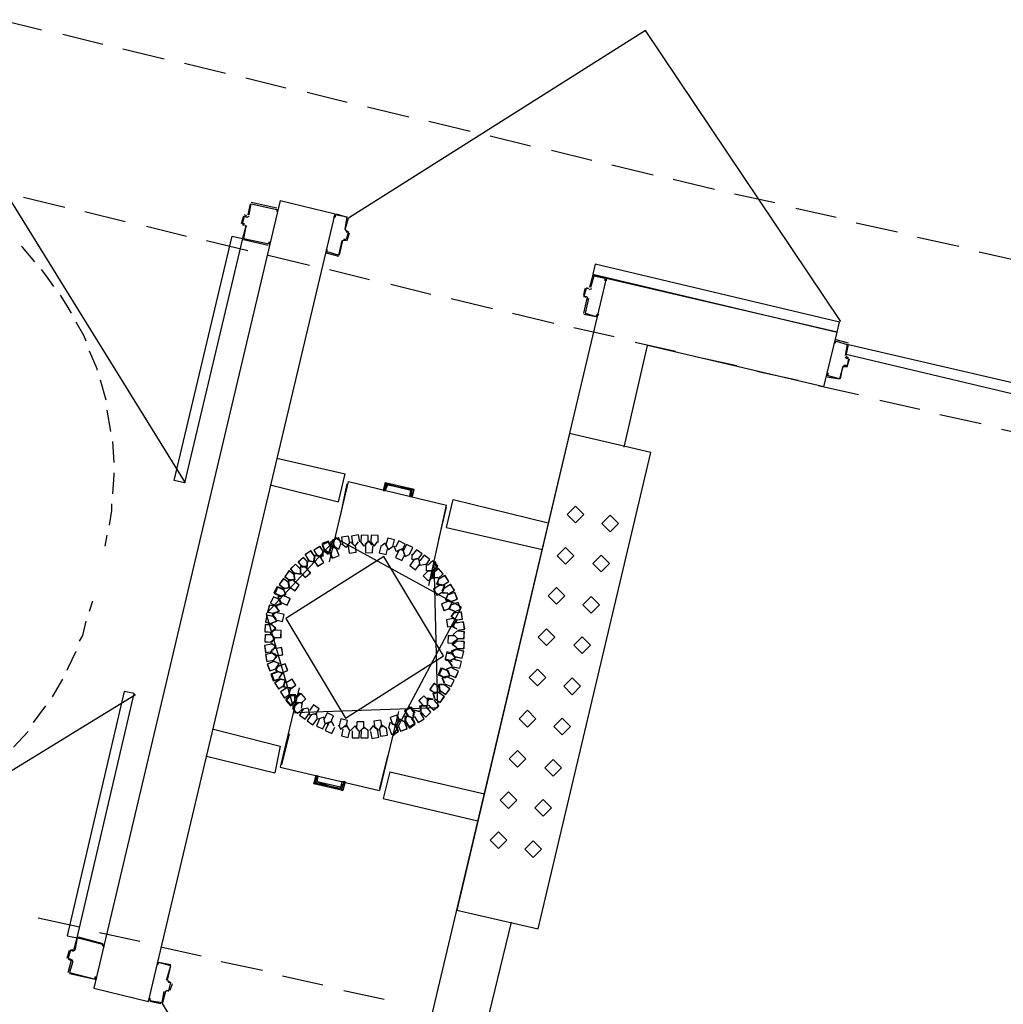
# Model space of a CAD drawing. Header units: feet. Extents: x -79 to 198, y -22 to 181.
# Tile 6 of 96: x 34 to 46, y 60 to 72. Entities that reach past the tile are written whole.
import ezdxf

# ---------------------------------------------------------------- set-up
doc = ezdxf.new("R2010")
doc.units = ezdxf.units.FT
doc.layers.add('A-LINEA', color=7, linetype='CONTINUOUS')
doc.layers.add('A-LINEA-FINA', color=9, linetype='CONTINUOUS')

msp = doc.modelspace()

# ---------------------------------------------------------------- linework, layer by layer
at = {"layer": 'A-LINEA'}
for p, q in [((33.56, 71.9244), (34.04, 71.8044)), ((34.2933, 71.7511), (34.7733, 71.6311)), ((35.0133, 71.5778), (35.5067, 71.4578)), ((35.7467, 71.4044), (36.24, 71.2844)), ((36.48, 71.2311), (36.96, 71.1111)), ((37.2133, 71.0578), (37.6933, 70.9378)), ((37.9333, 70.8844), (38.4267, 70.7644)), ((38.6667, 70.7111), (39.16, 70.5911)), ((39.4, 70.5378), (39.88, 70.4178)), ((40.1333, 70.3644), (40.6133, 70.2444)), ((40.8533, 70.1911), (41.3467, 70.0711)), ((41.5867, 70.0178), (42.08, 69.8978)), ((33.5208, 69.9966), (35.7575, 66.3915)), ((33.8267, 69.8044), (34.32, 69.6844)), ((42.32, 69.8444), (42.8, 69.7378)), ((36.8933, 69.7644), (34.6667, 60.3511)), ((36.5333, 69.7244), (36.5067, 69.5911)), ((36.8533, 69.6711), (36.5467, 69.7378)), ((36.5467, 69.7244), (36.5467, 69.7244)), ((36.8933, 69.7644), (37.5467, 69.6044)), ((43.0533, 69.6711), (43.5333, 69.5644)), ((34.56, 69.6311), (35.04, 69.5111)), ((35.32, 60.1911), (37.5467, 69.6044)), ((36.4533, 69.5778), (36.4267, 69.4844)), ((36.4933, 69.5778), (36.4667, 69.5911)), ((36.4667, 69.5778), (36.4667, 69.5778)), ((36.4933, 69.5911), (36.4933, 69.5911)), ((36.4954, 69.565), (36.5195, 69.5798)), ((36.8533, 69.6578), (36.8533, 69.6578)), ((37.6667, 69.4178), (37.7067, 69.5511)), ((35.2933, 69.4578), (35.7733, 69.3378)), ((36.44, 69.4844), (36.44, 69.4844)), ((36.44, 69.4711), (36.4667, 69.4711)), ((36.48, 69.4578), (36.44, 69.3111)), ((36.4667, 69.4578), (36.4667, 69.4578)), ((36.4928, 69.4465), (36.4779, 69.4706)), ((43.7733, 69.4978), (44.2667, 69.3911)), ((36.4533, 69.3111), (36.4533, 69.3111)), ((37.6672, 69.4157), (37.6821, 69.3916)), ((37.68, 69.4178), (37.68, 69.4178)), ((37.6933, 69.2844), (37.72, 69.3778)), ((44.5067, 69.3244), (45, 69.2178)), ((36.0133, 69.2844), (36.5067, 69.1644)), ((36.4533, 69.2978), (36.7467, 69.2311)), ((37.6, 69.1111), (37.64, 69.2844)), ((37.6646, 69.2972), (37.6405, 69.2824)), ((37.68, 69.2978), (37.68, 69.2978)), ((36.7467, 69.1111), (37.24, 68.9911)), ((37.44, 69.1378), (37.5867, 69.0978)), ((37.4533, 69.1511), (37.4533, 69.1511)), ((37.5867, 69.1111), (37.5867, 69.1111)), ((45.24, 69.1511), (45.72, 69.0444)), ((37.48, 68.9378), (37.96, 68.8178)), ((40.64, 68.8711), (40.7733, 68.8444)), ((40.64, 68.8578), (40.64, 68.8578)), ((38.2133, 68.7644), (38.6933, 68.6444)), ((40.7867, 68.8311), (38.56, 59.4311)), ((40.5467, 68.7244), (40.5733, 68.7111)), ((40.7733, 68.8311), (40.7733, 68.8311)), ((43.5467, 68.1911), (40.7867, 68.8311)), ((40.52, 68.6311), (40.5333, 68.7111)), ((40.5467, 68.7111), (40.5467, 68.7111)), ((40.5728, 68.5798), (40.5579, 68.6039)), ((40.5887, 68.6983), (40.6128, 68.7132)), ((38.9333, 68.5911), (39.4267, 68.4711)), ((40.52, 68.4178), (40.56, 68.5911)), ((40.5467, 68.5911), (40.5467, 68.5911)), ((39.6667, 68.4178), (40.16, 68.2978)), ((40.5333, 68.4178), (40.5333, 68.4178)), ((40.4, 68.2444), (40.88, 68.1378)), ((43.3867, 67.5378), (43.5467, 68.1911)), ((41, 66.8178), (41.28, 68.0311)), ((41.1333, 68.0711), (41.6133, 67.9644)), ((43.3867, 67.5378), (41.28, 68.0311)), ((43.68, 68.0578), (43.5333, 68.0978)), ((43.5333, 68.0844), (43.5333, 68.0844)), ((43.6533, 67.9111), (43.68, 68.0444)), ((43.6667, 68.0444), (43.6667, 68.0444)), ((41.8533, 67.8978), (42.3467, 67.7911)), ((43.6405, 67.8957), (43.6554, 67.8716)), ((43.5867, 67.6311), (43.6133, 67.7778)), ((43.6379, 67.7906), (43.6139, 67.7757)), ((43.6667, 67.7778), (43.6933, 67.8711)), ((43.6667, 67.7911), (43.6667, 67.7911)), ((43.68, 67.8711), (43.68, 67.8711)), ((42.5867, 67.7244), (43.08, 67.6178)), ((43.4267, 67.6711), (43.4267, 67.6711)), ((34.8133, 67.3778), (34.7467, 67.6178)), ((43.32, 67.5511), (43.8, 67.4444)), ((44.0533, 67.3778), (44.5333, 67.2711)), ((34.8667, 67.0044), (34.8267, 67.2578)), ((44.7733, 67.2044), (45.2667, 67.0978)), ((45.5067, 67.0311), (46, 66.9244)), ((34.9067, 66.6311), (34.8933, 66.8844)), ((36.8533, 66.6844), (37.6667, 66.4978)), ((37.5867, 66.1644), (37.6667, 66.4978)), ((36.7733, 66.3644), (37.5867, 66.1644)), ((37.48, 65.4444), (37.7067, 66.4044)), ((37.6133, 65.9911), (37.6933, 66.3778)), ((37.7067, 66.4044), (38.88, 66.1244)), ((38.1333, 66.2978), (38.16, 66.3778)), ((38.1333, 66.2978), (38.16, 66.3778)), ((38.16, 66.3778), (38.4667, 66.2978)), ((38.16, 66.3778), (38.4667, 66.2978)), ((38.4533, 66.2178), (38.4667, 66.2978)), ((38.4533, 66.2178), (38.4667, 66.2978)), ((38.6667, 65.1644), (38.88, 66.1244)), ((38.7867, 65.7111), (38.88, 66.0978)), ((38.88, 65.8578), (40.0267, 65.5911)), ((34.8, 65.6311), (34.8267, 65.7644)), ((37.4, 65.5778), (37.4, 65.5111)), ((37.4, 65.5778), (37.4, 65.5111)), ((37.4843, 65.5534), (37.4971, 65.4891)), ((37.4845, 65.5672), (37.4968, 65.5028)), ((37.4852, 65.5554), (37.498, 65.4883)), ((37.5867, 65.5911), (37.5333, 65.6311)), ((37.6133, 65.6578), (37.5867, 65.5911)), ((37.3067, 65.5244), (37.2933, 65.4711)), ((37.3733, 65.5111), (37.3067, 65.5244)), ((37.0667, 65.3111), (37.1333, 65.2978)), ((37.1333, 65.3911), (37.1333, 65.3244)), ((37.2, 65.3911), (37.1333, 65.3911)), ((37.1333, 65.2978), (37.1333, 65.3644)), ((38.6533, 65.3378), (38.72, 65.3378)), ((38.72, 65.2444), (38.72, 65.3111)), ((38.6779, 65.2205), (38.7199, 65.2745)), ((38.6784, 65.2207), (38.7199, 65.2749)), ((38.6795, 65.221), (38.7198, 65.2728)), ((36.96, 65.0578), (36.9333, 65.1111)), ((38.7867, 65.1778), (38.8533, 65.1644)), ((38.8533, 65.1644), (38.84, 65.0978)), ((34.6133, 64.8578), (34.6533, 64.9778)), ((36.8933, 65.0311), (36.96, 65.0578)), ((36.8133, 64.8311), (36.88, 64.8578)), ((36.88, 64.8578), (36.84, 64.9111)), ((36.8533, 64.7378), (36.7867, 64.7111)), ((36.8133, 64.7911), (36.8533, 64.7378)), ((39, 64.6178), (38.96, 64.5778)), ((36.7867, 64.5778), (36.8267, 64.5378)), ((36.8267, 64.5378), (36.7867, 64.4844)), ((39, 64.5111), (38.9467, 64.4711)), ((38.96, 64.5778), (39, 64.5378)), ((39, 64.4044), (38.9333, 64.3778)), ((38.9333, 64.3778), (38.9733, 64.3111)), ((38.9467, 64.4711), (39, 64.4178)), ((36.8133, 64.2578), (36.88, 64.2311)), ((38.9067, 64.2578), (38.96, 64.2844)), ((38.9467, 64.2044), (38.9067, 64.2578)), ((36.88, 64.2311), (36.84, 64.1778)), ((36.84, 64.1511), (36.8667, 64.2044)), ((36.8933, 64.1244), (36.84, 64.1511)), ((38.88, 64.1644), (38.9467, 64.1911)), ((38.9067, 64.1111), (38.88, 64.1644)), ((34.1733, 63.8311), (34.2933, 64.0444)), ((36.9333, 63.9511), (36.9467, 64.0178)), ((38.8267, 64.0578), (38.8933, 64.0711)), ((38.8533, 63.9911), (38.8267, 64.0578)), ((37.12, 63.9378), (36.8933, 62.9911)), ((37, 63.9378), (36.9333, 63.9511)), ((37, 63.8578), (37.0133, 63.9244)), ((37, 63.8578), (37.0133, 63.9244)), ((35.1625, 63.8574), (31.5474, 61.6366)), ((37.1216, 63.8816), (37.0801, 63.8273)), ((37.1205, 63.8812), (37.0802, 63.8294)), ((37.12, 63.8677), (37.0802, 63.8156)), ((33.9467, 63.5244), (34.0933, 63.7244)), ((37.16, 63.7644), (37.0933, 63.7511)), ((37.1467, 63.6978), (37.16, 63.7644)), ((38.3067, 63.6578), (38.08, 62.7111)), ((38.32, 63.5644), (38.2933, 63.5111)), ((38.315, 63.5339), (38.3017, 63.6009)), ((38.3148, 63.5335), (38.302, 63.6006)), ((38.3157, 63.5355), (38.3029, 63.5998)), ((38.4133, 63.6044), (38.48, 63.5778)), ((38.48, 63.5778), (38.4933, 63.6444)), ((36.0933, 63.4444), (36.8933, 63.2444)), ((38.2267, 63.5111), (38.28, 63.4844)), ((33.7067, 63.2311), (33.88, 63.4178)), ((37, 63.3911), (36.9067, 63.0178)), ((36.8933, 63.2444), (36.8267, 62.9244)), ((36.0133, 63.1244), (36.8267, 62.9244)), ((38.1733, 63.1244), (38.08, 62.7378)), ((36.8933, 62.9911), (38.08, 62.7111)), ((37.3333, 62.8844), (37.3067, 62.8044)), ((37.3333, 62.8844), (37.3067, 62.8044)), ((38.2, 62.9378), (39.3333, 62.6711)), ((38.2, 62.9378), (39.3333, 62.6711)), ((37.3067, 62.8044), (37.6267, 62.7378)), ((37.3067, 62.8044), (37.6267, 62.7378)), ((37.6533, 62.8178), (37.6267, 62.7378)), ((37.6533, 62.8178), (37.6267, 62.7378)), ((34, 61.1911), (34.4933, 61.0844)), ((39.36, 59.9244), (39.6533, 61.1378)), ((34.48, 60.9644), (34.7733, 60.8844)), ((34.7333, 61.0178), (35.2133, 60.9111)), ((34.7733, 60.8711), (34.7733, 60.8711)), ((35.4667, 60.8444), (35.9467, 60.7378)), ((34.3467, 60.7111), (34.3733, 60.8044)), ((34.4133, 60.8178), (34.4133, 60.8178)), ((34.4154, 60.7916), (34.4395, 60.8065)), ((34.36, 60.7111), (34.36, 60.7111)), ((34.36, 60.5378), (34.4, 60.6844)), ((34.4128, 60.6732), (34.3979, 60.6972)), ((36.1867, 60.6711), (36.68, 60.5644)), ((34.3733, 60.5378), (34.3733, 60.5378)), ((36.92, 60.4978), (37.4, 60.3911)), ((35.5472, 60.4424), (35.5621, 60.4183)), ((35.56, 60.4444), (35.56, 60.4444)), ((35.6, 60.4044), (35.5733, 60.3244)), ((34.6667, 60.3511), (35.32, 60.1911)), ((35.52, 60.3111), (35.48, 60.1644)), ((35.5446, 60.3239), (35.5205, 60.309)), ((35.56, 60.3111), (35.5333, 60.3244)), ((35.5333, 60.3111), (35.5333, 60.3111)), ((35.56, 60.3244), (35.56, 60.3244)), ((37.6533, 60.3244), (38.1333, 60.2178)), ((35.3333, 60.2044), (35.3333, 60.2044)), ((35.4667, 60.1644), (35.3333, 60.1911)), ((35.48, 60.1778), (35.48, 60.1778))]:
    msp.add_line(p, q, dxfattribs=at)
for points in [[(43.5895, 68.318), (41.2541, 71.7933), (37.7074, 69.5536)], [(36.52, 69.5911), (36.5467, 69.7244), (36.8533, 69.6578), (36.8533, 69.6311), (36.8667, 69.6578)], [(36.4667, 69.4844), (36.44, 69.4844), (36.4667, 69.5778), (36.4933, 69.5644)], [(37.6667, 69.4178), (37.6933, 69.5644), (37.5467, 69.5911), (37.5467, 69.5644), (37.5333, 69.5644), (37.5467, 69.5911), (37.5467, 69.5911)], [(37.56, 69.6044), (37.6933, 69.5644), (37.6933, 69.5644)], [(36.48, 69.4578), (36.4533, 69.3111), (36.76, 69.2444), (36.76, 69.2711), (36.7733, 69.2578), (36.76, 69.2444), (36.76, 69.2444)], [(36.44, 69.3111), (35.7467, 66.3911), (35.6267, 66.4178), (36.32, 69.3378), (36.44, 69.3111)], [(37.68, 69.3911), (37.7067, 69.3911), (37.68, 69.2978), (37.6533, 69.2978)], [(37.68, 69.4044), (37.7067, 69.3911), (37.7067, 69.3911)], [(33.96, 69.0311), (33.8133, 69.2044), (33.8, 69.2178)], [(37.6267, 69.2844), (37.5867, 69.1111), (37.4533, 69.1511), (37.4533, 69.1778), (37.44, 69.1778), (37.44, 69.1511)], [(37.68, 69.2844), (37.6533, 69.2844), (37.6533, 69.2844)], [(40.6267, 68.8844), (43.5467, 68.1911), (43.5733, 68.3111), (40.6533, 69.0044), (40.6267, 68.8844)], [(34.1867, 68.7378), (34.0933, 68.8711), (34.04, 68.9378)], [(40.6267, 68.8711), (40.5867, 68.7244), (40.5867, 68.7244)], [(40.7867, 68.8311), (40.7867, 68.8044), (40.7733, 68.8044), (40.7733, 68.8311), (40.64, 68.8578), (40.6, 68.7244)], [(34.4, 68.4178), (34.3333, 68.5244), (34.2667, 68.6311)], [(40.5733, 68.7111), (40.5467, 68.7111), (40.52, 68.6178), (40.56, 68.6178)], [(40.5467, 68.6044), (40.52, 68.6178), (40.52, 68.6178)], [(40.5733, 68.5911), (40.5333, 68.4178), (40.6667, 68.3778), (40.68, 68.4044), (40.6933, 68.4044), (40.68, 68.3778)], [(40.52, 68.4044), (40.6667, 68.3778), (40.6667, 68.3778)], [(34.5733, 68.0844), (34.5467, 68.1511), (34.4533, 68.3111)], [(43.52, 68.0844), (43.52, 68.0578), (43.5333, 68.0844), (43.6667, 68.0444), (43.64, 67.9111)], [(43.68, 68.0444), (46.6, 67.3644), (46.5733, 67.2311), (43.6533, 67.9244), (43.68, 68.0444)], [(34.7067, 67.7378), (34.7067, 67.7511), (34.6133, 67.9644)], [(43.68, 67.8844), (43.6533, 67.8978), (43.6533, 67.8978)], [(43.6133, 67.7778), (43.5733, 67.6311), (43.4267, 67.6711), (43.44, 67.6978), (43.4267, 67.6978), (43.4267, 67.6711)], [(43.6533, 67.8844), (43.68, 67.8711), (43.6667, 67.7911), (43.6267, 67.7911)], [(43.6667, 67.7778), (43.6267, 67.7778), (43.6267, 67.7778)], [(43.4267, 67.6578), (43.5733, 67.6311), (43.5733, 67.6311)], [(39, 61.2844), (39.9733, 61.0578), (41.32, 66.7511), (40.3467, 66.9778), (39, 61.2844)], [(34.8933, 66.2578), (34.9067, 66.4844), (34.9067, 66.5111)], [(34.8533, 65.8844), (34.88, 66.0578), (34.88, 66.1378)], [(38.88, 65.8578), (38.96, 66.1911), (40.0933, 65.9111)], [(40.52, 66.0111), (40.42, 66.1111), (40.32, 66.0111), (40.42, 65.9111), (40.52, 66.0111)], [(40.9333, 65.9044), (40.8333, 66.0044), (40.7333, 65.9044), (40.8333, 65.8044), (40.9333, 65.9044)], [(37.5588, 65.7228), (36.7257, 64.8222), (37.067, 63.6439)], [(37.5588, 65.7228), (36.7257, 64.8222), (37.067, 63.6439)], [(37.5024, 65.6021), (37.4701, 65.6797), (37.3919, 65.6489), (37.4211, 65.5702)], [(37.5022, 65.615), (37.4705, 65.6928), (37.3921, 65.6627), (37.4207, 65.5837)], [(37.5022, 65.615), (37.4705, 65.6928), (37.3921, 65.6627), (37.4207, 65.5837)], [(37.5015, 65.6001), (37.4721, 65.6788), (37.3928, 65.6509), (37.4192, 65.5711)], [(37.5496, 65.7243), (37.4944, 65.6757), (37.5278, 65.6102)], [(37.5498, 65.7243), (37.4946, 65.6769), (37.5258, 65.6111)], [(37.5634, 65.7377), (37.5078, 65.6895), (37.5407, 65.6237)], [(37.6214, 65.6531), (37.5924, 65.732), (37.513, 65.7045), (37.5389, 65.6246)], [(38.2412, 63.3661), (39.0589, 64.9039), (37.5588, 65.7228)], [(37.7222, 65.6696), (37.7091, 65.7526), (37.6259, 65.7412), (37.6357, 65.6577)], [(37.72, 65.6711), (37.68, 65.6178), (37.6267, 65.6578)], [(37.6933, 65.6311), (37.7333, 65.6844), (37.7733, 65.6444)], [(37.8428, 65.6838), (37.8283, 65.7665), (37.7453, 65.7537), (37.7565, 65.6704)], [(37.7467, 65.6711), (37.7867, 65.6311), (37.8267, 65.6844)], [(37.9333, 65.6844), (37.8933, 65.6311), (37.8533, 65.6844)], [(37.9419, 65.6748), (37.9438, 65.7588), (37.8599, 65.7624), (37.8546, 65.6785)], [(37.9067, 65.6578), (37.9467, 65.6978), (37.9867, 65.6444)], [(37.9733, 65.6844), (38.0133, 65.6311), (38.0533, 65.6844)], [(38.0617, 65.6746), (38.064, 65.7586), (37.9801, 65.7626), (37.9744, 65.6787)], [(38.0933, 65.6311), (38.1467, 65.6711), (38.1733, 65.6178)], [(38.2385, 65.6269), (38.2581, 65.7086), (38.1769, 65.7298), (38.154, 65.649)], [(38.3479, 65.5816), (38.3832, 65.6579), (38.3077, 65.6947), (38.2694, 65.6199)], [(37.3056, 65.5068), (37.2588, 65.5765), (37.1882, 65.5311), (37.2322, 65.4595)], [(37.3052, 65.5046), (37.261, 65.576), (37.1887, 65.5332), (37.2301, 65.4601)], [(37.4123, 65.5601), (37.3655, 65.6299), (37.2948, 65.5844), (37.3389, 65.5129)], [(37.4119, 65.558), (37.3676, 65.6294), (37.2954, 65.5866), (37.3368, 65.5134)], [(37.32, 65.5244), (37.3867, 65.4978), (37.4, 65.5644)], [(37.4, 65.5644), (37.3867, 65.5111), (37.3333, 65.5244)], [(37.4933, 65.6178), (37.48, 65.5511), (37.4133, 65.5911)], [(37.4933, 65.6178), (37.48, 65.5511), (37.4133, 65.5911)], [(37.4133, 65.5778), (37.4667, 65.5378), (37.4933, 65.6044)], [(37.4933, 65.6044), (37.48, 65.5511), (37.4133, 65.5778)], [(37.48, 65.5778), (37.5067, 65.6444), (37.52, 65.6311)], [(37.48, 65.5778), (37.5067, 65.6444), (37.56, 65.6044)], [(37.52, 65.6178), (37.5067, 65.6311), (37.48, 65.5644)], [(37.48, 65.5644), (37.5067, 65.6311), (37.52, 65.6178)], [(37.4844, 65.5671), (37.5162, 65.4893), (37.5946, 65.5196), (37.5659, 65.5986)], [(37.7044, 65.6325), (37.7176, 65.5496), (37.8008, 65.5611), (37.7909, 65.6446)], [(37.9114, 65.6407), (37.9096, 65.5567), (37.9935, 65.5532), (37.9987, 65.6371)], [(38.0939, 65.6347), (38.0758, 65.5527), (38.1574, 65.5329), (38.1788, 65.6142)], [(38.1467, 65.6578), (38.1867, 65.5911), (38.24, 65.6311)], [(38.3333, 65.5911), (38.28, 65.5644), (38.2533, 65.6311)], [(38.3046, 65.5736), (38.2704, 65.4969), (38.3465, 65.4611), (38.3837, 65.5365)], [(38.3733, 65.5378), (38.36, 65.6044), (38.2933, 65.5778)], [(38.36, 65.5778), (38.3867, 65.5111), (38.44, 65.5378)], [(38.4421, 65.542), (38.4762, 65.6188), (38.4001, 65.6544), (38.363, 65.579)], [(38.5374, 65.4721), (38.5859, 65.5407), (38.5182, 65.5905), (38.4671, 65.5238)], [(40.4, 65.5178), (40.3, 65.6178), (40.2, 65.5178), (40.3, 65.4178), (40.4, 65.5178)], [(38.1287, 65.5111), (36.9593, 64.767), (37.6713, 63.5778), (38.8407, 64.3219), (38.1287, 65.5111)], [(37.6713, 63.5778), (38.8407, 64.3219), (38.1287, 65.5111), (36.9593, 64.767), (37.6713, 63.5778)], [(37.067, 63.6439), (38.775, 63.7038), (38.733, 65.445)], [(37.2267, 65.4385), (37.1671, 65.4978), (37.1067, 65.4394), (37.1638, 65.3778)], [(37.2266, 65.4363), (37.1693, 65.4977), (37.1068, 65.4416), (37.1617, 65.378)], [(37.2133, 65.4578), (37.2133, 65.3911), (37.1467, 65.3911)], [(37.1467, 65.3911), (37.2133, 65.3778), (37.2133, 65.4444)], [(37.2267, 65.4578), (37.2933, 65.4444), (37.3067, 65.5111)], [(37.3067, 65.5111), (37.2933, 65.4444), (37.2267, 65.4578)], [(37.2933, 65.4578), (37.3067, 65.5244), (37.36, 65.5111)], [(37.2944, 65.4621), (37.3412, 65.3924), (37.4118, 65.4378), (37.3678, 65.5093)], [(37.2948, 65.4643), (37.339, 65.3928), (37.4113, 65.4357), (37.3699, 65.5088)], [(38.4883, 65.47), (38.4409, 65.4006), (38.5094, 65.3519), (38.5594, 65.4193)], [(38.5333, 65.4844), (38.4667, 65.4711), (38.4667, 65.5378)], [(38.56, 65.4178), (38.5467, 65.4844), (38.4933, 65.4711)], [(38.5467, 65.4711), (38.56, 65.4044), (38.6267, 65.4178)], [(38.6318, 65.4056), (38.679, 65.4751), (38.6105, 65.5237), (38.5606, 65.4561)], [(38.7134, 65.3378), (38.7733, 65.3967), (38.7156, 65.4577), (38.6534, 65.4012)], [(38.6985, 65.3378), (38.7577, 65.3814), (38.7302, 65.4497)], [(38.7007, 65.3378), (38.758, 65.3826), (38.73, 65.4498)], [(38.7136, 65.3378), (38.7713, 65.3821), (38.7437, 65.4495)], [(40.8267, 65.4244), (40.7267, 65.5244), (40.6267, 65.4244), (40.7267, 65.3244), (40.8267, 65.4244)], [(37.0658, 65.288), (36.9976, 65.3371), (36.9472, 65.2699), (37.0134, 65.2182)], [(37.0654, 65.2902), (36.9954, 65.3367), (36.9475, 65.2677), (37.0156, 65.2184)], [(37.1333, 65.3585), (37.0738, 65.4178), (37.0134, 65.3594), (37.0705, 65.2978)], [(37.1333, 65.3563), (37.076, 65.4177), (37.0135, 65.3616), (37.0683, 65.298)], [(37.1333, 65.3644), (37.1333, 65.2978), (37.0667, 65.3111)], [(37.1333, 65.3244), (37.1333, 65.3911), (37.1867, 65.3911)], [(37.1333, 65.3171), (37.1929, 65.2578), (37.2533, 65.3161), (37.1962, 65.3777)], [(37.1334, 65.3193), (37.1907, 65.2578), (37.2532, 65.3139), (37.1983, 65.3776)], [(38.6597, 65.3378), (38.6, 65.2787), (38.6579, 65.2178), (38.7199, 65.2745)], [(38.7067, 65.3378), (38.64, 65.3378), (38.64, 65.4044)], [(38.6533, 65.3378), (38.72, 65.3378), (38.72, 65.2711)], [(38.7067, 65.2711), (38.72, 65.3378), (38.7067, 65.3378)], [(38.7067, 65.3378), (38.72, 65.3378), (38.72, 65.2711)], [(38.7067, 65.3378), (38.72, 65.3378), (38.72, 65.2711)], [(38.72, 65.3244), (38.7067, 65.2578), (38.7733, 65.2578)], [(38.7733, 65.2578), (38.7067, 65.2444), (38.72, 65.3111)], [(38.7733, 65.2578), (38.72, 65.2444), (38.72, 65.3111)], [(38.7802, 65.2444), (38.84, 65.3035), (38.7821, 65.3644), (38.7201, 65.3077)], [(38.7807, 65.2444), (38.84, 65.304), (38.7817, 65.3644), (38.7201, 65.3073)], [(38.7785, 65.2445), (38.8399, 65.3018), (38.7838, 65.3643), (38.7202, 65.3094)], [(36.9991, 65.1947), (36.9309, 65.2438), (36.8805, 65.1765), (36.9468, 65.1248)], [(36.9987, 65.1968), (36.9288, 65.2434), (36.8809, 65.1744), (36.9489, 65.1251)], [(36.9333, 65.1244), (37, 65.1378), (36.9867, 65.2044)], [(36.9867, 65.2044), (37, 65.1378), (36.9333, 65.1244)], [(37.0533, 65.2311), (36.9867, 65.2178), (37, 65.1644)], [(37, 65.1644), (36.9867, 65.2178), (37.04, 65.2311)], [(37, 65.2311), (37.0667, 65.2311), (37.0533, 65.2978)], [(37.0533, 65.2978), (37.0667, 65.2311), (37, 65.2311)], [(37.0009, 65.1475), (37.0691, 65.0985), (37.1195, 65.1657), (37.0532, 65.2174)], [(37.0013, 65.1454), (37.0712, 65.0988), (37.1191, 65.1679), (37.0511, 65.2171)], [(38.7867, 65.2444), (38.76, 65.1778), (38.8267, 65.1644)], [(38.8267, 65.1644), (38.7733, 65.1778), (38.7867, 65.2444)], [(38.8356, 65.1655), (38.9054, 65.2123), (38.86, 65.2829), (38.7884, 65.2389)], [(38.8335, 65.1659), (38.9049, 65.2101), (38.8621, 65.2824), (38.789, 65.241)], [(36.9293, 65.1127), (36.8529, 65.1475), (36.8165, 65.0717), (36.8916, 65.034)], [(36.9418, 65.1147), (36.8641, 65.1467), (36.8306, 65.0697), (36.907, 65.0347)], [(36.9333, 65.1111), (36.96, 65.0578), (36.8933, 65.0311)], [(38.791, 65.1634), (38.7212, 65.1166), (38.7667, 65.0459), (38.8382, 65.09)], [(38.7932, 65.163), (38.7217, 65.1187), (38.7646, 65.0465), (38.8377, 65.0879)], [(38.8267, 65.0978), (38.8533, 65.1644), (38.7867, 65.1778)], [(38.8533, 65.1378), (38.8267, 65.0844), (38.8933, 65.0711)], [(38.8933, 65.0711), (38.8267, 65.0711), (38.8533, 65.1378)], [(38.9023, 65.0588), (38.9721, 65.1056), (38.9267, 65.1763), (38.8551, 65.1322)], [(38.9002, 65.0592), (38.9716, 65.1035), (38.9288, 65.1758), (38.8557, 65.1344)], [(38.931, 64.9687), (39.0086, 65.001), (38.9778, 65.0792), (38.899, 65.05)], [(38.929, 64.9696), (39.0077, 64.999), (38.9798, 65.0783), (38.9, 65.0519)], [(40.2933, 65.0378), (40.1933, 65.1378), (40.0933, 65.0378), (40.1933, 64.9378), (40.2933, 65.0378)], [(36.8893, 64.9927), (36.8129, 65.0275), (36.7765, 64.9517), (36.8516, 64.914)], [(36.8885, 64.9947), (36.8108, 65.0267), (36.7773, 64.9497), (36.8537, 64.9147)], [(36.84, 64.9244), (36.9067, 64.9378), (36.88, 65.0044)], [(36.88, 65.0044), (36.9067, 64.9511), (36.84, 64.9244)], [(36.9333, 65.0444), (36.8667, 65.0311), (36.8933, 64.9644)], [(36.8933, 64.9644), (36.8667, 65.0311), (36.9333, 65.0444)], [(36.8973, 64.9629), (36.9738, 64.928), (37.0101, 65.0038), (36.9351, 65.0416)], [(36.8982, 64.9608), (36.9759, 64.9288), (37.0094, 65.0059), (36.933, 65.0409)], [(38.8956, 64.9735), (38.8181, 64.9412), (38.8489, 64.863), (38.9276, 64.8922)], [(38.8977, 64.9726), (38.819, 64.9432), (38.8469, 64.8639), (38.9267, 64.8903)], [(38.8933, 65.0578), (38.8667, 64.9911), (38.9333, 64.9644)], [(38.9333, 64.9644), (38.8667, 64.9911), (38.8933, 65.0444)], [(38.92, 64.8978), (38.9467, 64.9644), (38.8933, 64.9911)], [(38.8933, 64.9778), (38.9467, 64.9644), (38.92, 64.8978)], [(38.971, 64.8487), (39.0486, 64.881), (39.0178, 64.9592), (38.939, 64.93)], [(38.969, 64.8496), (39.0477, 64.879), (39.0198, 64.9583), (38.94, 64.9319)], [(40.7067, 64.9311), (40.6067, 65.0311), (40.5067, 64.9311), (40.6067, 64.8311), (40.7067, 64.9311)], [(36.844, 64.9099), (36.7622, 64.9291), (36.7414, 64.8477), (36.8224, 64.8253)], [(36.8428, 64.9117), (36.7604, 64.9279), (36.7425, 64.8458), (36.8243, 64.8264)], [(36.8533, 64.8444), (36.8, 64.8178), (36.84, 64.7644)], [(36.84, 64.7644), (36.8, 64.8178), (36.8533, 64.8444)], [(36.84, 64.9111), (36.88, 64.8578), (36.8133, 64.8311)], [(36.836, 64.7524), (36.9178, 64.7331), (36.9386, 64.8145), (36.8576, 64.8369)], [(36.8372, 64.7505), (36.9196, 64.7343), (36.9375, 64.8164), (36.8557, 64.8358)], [(38.9333, 64.9378), (38.9067, 64.8844), (38.9733, 64.8578)], [(38.9733, 64.8578), (38.9067, 64.8844), (38.9333, 64.9378)], [(38.9733, 64.8444), (38.9333, 64.7911), (38.9867, 64.7644)], [(38.9867, 64.7511), (38.9333, 64.7911), (38.9733, 64.8444)], [(38.9872, 64.7475), (39.0696, 64.764), (39.0547, 64.8467), (38.9717, 64.8334)], [(38.9854, 64.7487), (39.0684, 64.7623), (39.0565, 64.8454), (38.9731, 64.8352)], [(34.4933, 64.4978), (34.5333, 64.5644), (34.5733, 64.7378)], [(36.8174, 64.7899), (36.7356, 64.8091), (36.7148, 64.7277), (36.7957, 64.7053)], [(36.8162, 64.7917), (36.7337, 64.8079), (36.7159, 64.7258), (36.7976, 64.7064)], [(36.7867, 64.7111), (36.8533, 64.7378), (36.8133, 64.7911)], [(38.9594, 64.768), (38.877, 64.7515), (38.892, 64.6688), (38.9749, 64.6821)], [(38.9612, 64.7668), (38.8783, 64.7533), (38.8902, 64.6701), (38.9736, 64.6804)], [(38.96, 64.6978), (39, 64.7378), (38.9467, 64.7778)], [(38.9467, 64.7778), (39, 64.7511), (38.96, 64.6978)], [(38.9867, 64.7244), (38.9467, 64.6711), (39, 64.6444)], [(39, 64.6444), (38.9467, 64.6711), (38.9867, 64.7244)], [(39.0139, 64.6275), (39.0963, 64.644), (39.0814, 64.7267), (38.9984, 64.7134)], [(39.0121, 64.6287), (39.095, 64.6423), (39.0831, 64.7254), (38.9997, 64.7152)], [(36.7968, 64.6925), (36.7128, 64.6954), (36.7083, 64.6115), (36.7921, 64.6053)], [(36.7953, 64.694), (36.7112, 64.6939), (36.7098, 64.6099), (36.7937, 64.6067)], [(36.8133, 64.6311), (36.7733, 64.5911), (36.8133, 64.5511)], [(36.8133, 64.5511), (36.7733, 64.5911), (36.8133, 64.6311)], [(36.7867, 64.6044), (36.84, 64.6444), (36.7867, 64.6978)], [(36.7867, 64.6978), (36.84, 64.6578), (36.7867, 64.6044)], [(36.8165, 64.5431), (36.9005, 64.5402), (36.905, 64.6241), (36.8213, 64.6303)], [(36.8181, 64.5415), (36.9021, 64.5417), (36.9036, 64.6257), (36.8196, 64.6288)], [(39, 64.5378), (38.96, 64.5778), (39, 64.6178)], [(39.0032, 64.5297), (39.0872, 64.5268), (39.0917, 64.6107), (39.0079, 64.6169)], [(39.0047, 64.5282), (39.0888, 64.5283), (39.0902, 64.6124), (39.0063, 64.6155)], [(40.1733, 64.5444), (40.0733, 64.6444), (39.9733, 64.5444), (40.0733, 64.4444), (40.1733, 64.5444)], [(36.7968, 64.5725), (36.7128, 64.5754), (36.7083, 64.4915), (36.7921, 64.4853)], [(36.7953, 64.574), (36.7112, 64.5739), (36.7098, 64.4899), (36.7937, 64.4867)], [(36.7733, 64.4844), (36.8267, 64.5244), (36.7867, 64.5778)], [(38.9835, 64.5591), (38.8995, 64.562), (38.895, 64.4781), (38.9787, 64.472)], [(38.9819, 64.5607), (38.8979, 64.5605), (38.8964, 64.4765), (38.9804, 64.4734)], [(39, 64.4178), (38.9467, 64.4578), (39, 64.4978)], [(38.96, 64.4844), (39.0133, 64.5244), (38.9733, 64.5644)], [(38.9733, 64.5644), (39.0133, 64.5244), (38.9733, 64.4844)], [(39.0032, 64.4097), (39.0872, 64.4068), (39.0917, 64.4907), (39.0079, 64.4969)], [(39.0047, 64.4082), (39.0888, 64.4083), (39.0902, 64.4924), (39.0063, 64.4955)], [(40.6, 64.4511), (40.5, 64.5511), (40.4, 64.4511), (40.5, 64.3511), (40.6, 64.4511)], [(34.3467, 64.1511), (34.36, 64.1778), (34.4533, 64.3778)], [(36.7861, 64.4614), (36.7037, 64.4448), (36.7186, 64.3622), (36.8016, 64.3755)], [(36.7879, 64.4602), (36.705, 64.4466), (36.7169, 64.3635), (36.8003, 64.3737)], [(36.7733, 64.4711), (36.84, 64.4444), (36.8, 64.3911)], [(36.8267, 64.4178), (36.7733, 64.3644), (36.84, 64.3378)], [(36.84, 64.3378), (36.7733, 64.3644), (36.8267, 64.4178)], [(36.7867, 64.3911), (36.84, 64.4311), (36.7867, 64.4711)], [(36.8406, 64.3208), (36.923, 64.3374), (36.908, 64.4201), (36.8251, 64.4068)], [(36.8388, 64.3221), (36.9217, 64.3356), (36.9098, 64.4188), (36.8264, 64.4085)], [(38.964, 64.3499), (38.8822, 64.3691), (38.8614, 64.2877), (38.9424, 64.2653)], [(38.9733, 64.3111), (38.9333, 64.3644), (39, 64.4044)], [(38.9826, 64.3124), (39.0644, 64.2931), (39.0852, 64.3745), (39.0043, 64.3969)], [(38.9838, 64.3105), (39.0663, 64.2943), (39.0841, 64.3764), (39.0024, 64.3958)], [(36.7994, 64.3547), (36.717, 64.3382), (36.732, 64.2555), (36.8149, 64.2688)], [(36.8012, 64.3535), (36.7183, 64.34), (36.7302, 64.2568), (36.8136, 64.2671)], [(36.8156, 64.2535), (36.7381, 64.2212), (36.7689, 64.143), (36.8476, 64.1722)], [(36.8177, 64.2526), (36.739, 64.2232), (36.7669, 64.1439), (36.8467, 64.1703)], [(36.8133, 64.2711), (36.8533, 64.3111), (36.8, 64.3511)], [(36.8, 64.3511), (36.8533, 64.3244), (36.8133, 64.2711)], [(36.84, 64.1644), (36.88, 64.2311), (36.8133, 64.2578)], [(38.9628, 64.3384), (38.8804, 64.3546), (38.8625, 64.2725), (38.9443, 64.253)], [(38.9733, 64.2844), (38.9067, 64.2578), (38.9467, 64.2044)], [(38.9333, 64.2711), (38.9867, 64.2978), (38.9467, 64.3511)], [(38.9467, 64.3511), (38.9867, 64.2978), (38.9333, 64.2711)], [(38.956, 64.1924), (39.0378, 64.1731), (39.0586, 64.2545), (38.9776, 64.2769)], [(38.9572, 64.1905), (39.0396, 64.1743), (39.0575, 64.2564), (38.9757, 64.2758)], [(36.8556, 64.1335), (36.7781, 64.1012), (36.8089, 64.023), (36.8876, 64.0522)], [(36.871, 64.1326), (36.7923, 64.1032), (36.8202, 64.0239), (36.9, 64.0503)], [(36.8667, 64.2044), (36.84, 64.1511), (36.8933, 64.1244)], [(36.88, 64.0578), (36.92, 64.1111), (36.8533, 64.1378)], [(36.8533, 64.1378), (36.92, 64.1244), (36.88, 64.0578)], [(36.9044, 64.1154), (36.9819, 64.1477), (36.9511, 64.2259), (36.8724, 64.1967)], [(36.9023, 64.1163), (36.981, 64.1457), (36.9531, 64.225), (36.8733, 64.1986)], [(38.8885, 64.1414), (38.8108, 64.1734), (38.7773, 64.0964), (38.8537, 64.0613)], [(38.9027, 64.1394), (38.8262, 64.1742), (38.7899, 64.0984), (38.8649, 64.0606)], [(38.8933, 64.1511), (38.92, 64.0844), (38.8533, 64.0711)], [(38.8533, 64.0711), (38.92, 64.0844), (38.8933, 64.1378)], [(38.9467, 64.1911), (38.88, 64.1644), (38.9067, 64.1111)], [(38.9107, 64.0962), (38.9871, 64.0614), (39.0235, 64.1372), (38.9484, 64.1749)], [(38.9115, 64.0942), (38.9892, 64.0622), (39.0227, 64.1392), (38.9463, 64.1742)], [(40.0667, 64.0644), (39.9667, 64.1644), (39.8667, 64.0644), (39.9667, 63.9644), (40.0667, 64.0644)], [(36.8977, 64.0434), (36.8279, 63.9966), (36.8733, 63.9259), (36.9449, 63.97)], [(36.8998, 64.043), (36.8284, 63.9987), (36.8712, 63.9265), (36.9443, 63.9679)], [(36.9333, 63.9644), (36.96, 64.0311), (36.8933, 64.0444)], [(36.8933, 64.0444), (36.96, 64.0311), (36.9333, 63.9778)], [(36.9467, 64.0178), (36.9333, 63.9511), (37, 63.9378)], [(37.009, 63.9255), (37.0788, 63.9723), (37.0333, 64.0429), (36.9618, 63.9989)], [(37.0068, 63.9259), (37.0783, 63.9701), (37.0354, 64.0424), (36.9623, 64.001)], [(38.8933, 64.0711), (38.8267, 64.0578), (38.8533, 64.0044)], [(38.8573, 63.9895), (38.9338, 63.9547), (38.9701, 64.0305), (38.8951, 64.0683)], [(38.8582, 63.9875), (38.9359, 63.9555), (38.9694, 64.0325), (38.893, 64.0676)], [(40.48, 63.9578), (40.38, 64.0578), (40.28, 63.9578), (40.38, 63.8578), (40.48, 63.9578)], [(34.4667, 60.9511), (35.1467, 63.8711), (35.0267, 63.8978), (34.3467, 60.9778), (34.4667, 60.9511)], [(36.9644, 63.9368), (36.8946, 63.89), (36.94, 63.8193), (37.0116, 63.8633)], [(36.9665, 63.9363), (36.8951, 63.8921), (36.9379, 63.8198), (37.011, 63.8612)], [(36.9467, 63.9511), (37.0133, 63.9378), (37, 63.8711)], [(37, 63.8711), (37.0133, 63.9378), (36.96, 63.9378)], [(38.7991, 63.9414), (38.7309, 63.9904), (38.6805, 63.9232), (38.7468, 63.8715)], [(38.7987, 63.9435), (38.7288, 63.99), (38.6809, 63.921), (38.7489, 63.8718)], [(38.7333, 63.8844), (38.8, 63.8844), (38.7867, 63.9511)], [(38.7867, 63.9511), (38.8, 63.8844), (38.7333, 63.8844)], [(38.8533, 63.9778), (38.7867, 63.9778), (38.8, 63.9111)], [(38.8, 63.9111), (38.7867, 63.9778), (38.8533, 63.9778)], [(38.8009, 63.9075), (38.8691, 63.8585), (38.9195, 63.9257), (38.8532, 63.9774)], [(38.8013, 63.9054), (38.8712, 63.8588), (38.9191, 63.9279), (38.8511, 63.9771)], [(37.0193, 63.8578), (36.96, 63.7983), (37.0183, 63.7378), (37.0799, 63.7949)], [(37.021, 63.8444), (36.96, 63.7866), (37.0166, 63.7245), (37.0798, 63.7799)], [(37.021, 63.8444), (36.96, 63.7866), (37.0166, 63.7245), (37.0798, 63.7799)], [(37.0215, 63.8578), (36.9601, 63.8004), (37.0162, 63.7379), (37.0798, 63.7928)], [(37.0667, 63.7911), (37.08, 63.8578), (37.0133, 63.8578)], [(37.0133, 63.8578), (37.0667, 63.8578), (37.0667, 63.7911)], [(37.0667, 63.7778), (37.08, 63.8444), (37.0133, 63.8444)], [(37.0667, 63.7778), (37.08, 63.8444), (37.0133, 63.8444)], [(37.0667, 63.8311), (37.0667, 63.7778), (37.08, 63.7778)], [(37.08, 63.7644), (37.0667, 63.7644), (37.0667, 63.8311)], [(37.0667, 63.8311), (37.0667, 63.7644), (37.08, 63.7644)], [(37.0667, 63.8311), (37.0667, 63.7644), (37.1333, 63.7644)], [(37.1389, 63.7511), (37.2, 63.8088), (37.1434, 63.871), (37.0802, 63.8157)], [(38.6667, 63.7851), (38.6071, 63.8444), (38.5467, 63.7861), (38.6038, 63.7245)], [(38.6666, 63.783), (38.6093, 63.8444), (38.5468, 63.7883), (38.6017, 63.7247)], [(38.5867, 63.7244), (38.6533, 63.7244), (38.6533, 63.7911)], [(38.6533, 63.7911), (38.6533, 63.7244), (38.5867, 63.7244)], [(38.72, 63.8044), (38.6533, 63.8178), (38.6533, 63.7511)], [(38.6533, 63.7378), (38.6533, 63.8044), (38.72, 63.8044)], [(38.6667, 63.7304), (38.7262, 63.6711), (38.7866, 63.7295), (38.7295, 63.791)], [(38.6667, 63.7326), (38.724, 63.6712), (38.7865, 63.7273), (38.7317, 63.7909)], [(38.7867, 63.8844), (38.72, 63.8844), (38.7333, 63.8178)], [(38.7333, 63.8178), (38.72, 63.8711), (38.7733, 63.8844)], [(38.7342, 63.8142), (38.8024, 63.7651), (38.8528, 63.8324), (38.7866, 63.8841)], [(38.7346, 63.8121), (38.8046, 63.7655), (38.8525, 63.8345), (38.7844, 63.8838)], [(37.099, 63.7511), (37.04, 63.6913), (37.0987, 63.6311), (37.1599, 63.6886)], [(37.0993, 63.7644), (37.042, 63.7196), (37.07, 63.6525)], [(37.101, 63.7511), (37.0421, 63.707), (37.0703, 63.639)], [(37.1015, 63.7644), (37.0423, 63.7208), (37.0698, 63.6526)], [(37.1673, 63.6831), (37.1211, 63.6129), (37.1904, 63.5654), (37.2393, 63.6337)], [(37.24, 63.6311), (37.2267, 63.6978), (37.16, 63.6844)], [(37.2267, 63.6844), (37.24, 63.6178), (37.3067, 63.6311)], [(37.3126, 63.6191), (37.3589, 63.6893), (37.2897, 63.7369), (37.2407, 63.6686)], [(38.4923, 63.6401), (38.4455, 63.7099), (38.3748, 63.6644), (38.4189, 63.5929)], [(38.5052, 63.638), (38.461, 63.7094), (38.3887, 63.6666), (38.4301, 63.5934)], [(38.56, 63.6578), (38.4933, 63.6711), (38.48, 63.6044)], [(38.48, 63.6044), (38.4933, 63.6711), (38.56, 63.6578)], [(38.5733, 63.6578), (38.56, 63.7244), (38.6267, 63.7244)], [(38.64, 63.7244), (38.5733, 63.7244), (38.5733, 63.6578)], [(38.5733, 63.6504), (38.6329, 63.5911), (38.6933, 63.6495), (38.6362, 63.711)], [(38.5734, 63.6526), (38.6307, 63.5912), (38.6932, 63.6473), (38.6383, 63.7109)], [(39.9467, 63.5711), (39.8467, 63.6711), (39.7467, 63.5711), (39.8467, 63.4711), (39.9467, 63.5711)], [(37.2616, 63.6166), (37.2143, 63.5472), (37.2827, 63.4985), (37.3328, 63.566)], [(37.2533, 63.6178), (37.32, 63.6311), (37.3333, 63.5644)], [(37.357, 63.5599), (37.3241, 63.4826), (37.4008, 63.4482), (37.4367, 63.5241)], [(37.4267, 63.5244), (37.4133, 63.5911), (37.3467, 63.5644)], [(37.4133, 63.5644), (37.4267, 63.5111), (37.4933, 63.5378)], [(37.4962, 63.529), (37.5292, 63.6063), (37.4526, 63.6408), (37.4166, 63.5648)], [(37.6799, 63.4678), (37.6972, 63.5501), (37.6154, 63.569), (37.5949, 63.4875)], [(38.1094, 63.4705), (38.0949, 63.5532), (38.0119, 63.5403), (38.0232, 63.4571)], [(38.315, 63.5338), (38.285, 63.6123), (38.206, 63.5839), (38.2329, 63.5043)], [(38.3067, 63.5511), (38.28, 63.4844), (38.2667, 63.4978)], [(38.3733, 63.5378), (38.32, 63.5644), (38.2933, 63.5111)], [(38.2933, 63.4978), (38.3067, 63.5644), (38.3733, 63.5378)], [(38.3733, 63.5378), (38.32, 63.5644), (38.2933, 63.5111)], [(38.4533, 63.5911), (38.4, 63.6044), (38.3867, 63.5378)], [(38.3867, 63.5378), (38.3867, 63.6044), (38.4533, 63.5911)], [(38.3877, 63.5288), (38.4345, 63.459), (38.5052, 63.5045), (38.4611, 63.576)], [(38.3881, 63.5443), (38.4324, 63.4728), (38.5046, 63.5157), (38.4632, 63.5888)], [(38.4933, 63.6444), (38.48, 63.5778), (38.4133, 63.6044)], [(38.4944, 63.5955), (38.5412, 63.5257), (38.6118, 63.5711), (38.5678, 63.6427)], [(38.4948, 63.5976), (38.539, 63.5262), (38.6113, 63.569), (38.5699, 63.6421)], [(40.36, 63.4778), (40.26, 63.5778), (40.16, 63.4778), (40.26, 63.3778), (40.36, 63.4778)], [(37.4634, 63.5064), (37.4309, 63.429), (37.5077, 63.3949), (37.5433, 63.4711)], [(37.4533, 63.5111), (37.5067, 63.5378), (37.5333, 63.4844)], [(37.5867, 63.4978), (37.6133, 63.4444), (37.6667, 63.4844)], [(37.6392, 63.4471), (37.6234, 63.3646), (37.7055, 63.3472), (37.7246, 63.429)], [(37.6267, 63.4578), (37.68, 63.4978), (37.72, 63.4311)], [(37.8267, 63.4311), (37.7867, 63.4844), (37.7333, 63.4311)], [(37.7501, 63.4261), (37.7509, 63.3421), (37.8349, 63.3412), (37.8374, 63.4251)], [(37.88, 63.4578), (37.84, 63.4178), (37.8, 63.4578)], [(37.8893, 63.4488), (37.8898, 63.5329), (37.8058, 63.535), (37.802, 63.4511)], [(37.8533, 63.4311), (37.8933, 63.4711), (37.9467, 63.4311)], [(37.8575, 63.4268), (37.8569, 63.3428), (37.9408, 63.3405), (37.9447, 63.4244)], [(38.0533, 63.4444), (38, 63.4844), (37.96, 63.4311)], [(37.97, 63.4176), (37.9858, 63.3351), (38.0686, 63.3493), (38.0561, 63.4324)], [(38.0933, 63.4844), (38.0667, 63.4311), (38.0133, 63.4711)], [(38.0773, 63.4452), (38.0916, 63.3624), (38.1747, 63.3751), (38.1636, 63.4584)], [(38.08, 63.4444), (38.1067, 63.4978), (38.16, 63.4578)], [(38.2667, 63.4978), (38.2, 63.5244), (38.1867, 63.4578)], [(38.1916, 63.4615), (38.2218, 63.3832), (38.3008, 63.4119), (38.2736, 63.4914)], [(38.2267, 63.5111), (38.28, 63.4844), (38.3067, 63.5378)], [(38.2502, 63.3779), (38.3054, 63.4253), (38.2742, 63.4911)], [(38.2504, 63.3779), (38.3056, 63.4265), (38.2722, 63.4921)], [(38.2506, 63.3779), (38.3055, 63.4258), (38.2737, 63.4913)], [(38.2667, 63.4978), (38.28, 63.4844), (38.3067, 63.5378)], [(38.2667, 63.4844), (38.28, 63.4844), (38.3067, 63.5378)], [(38.2976, 63.5001), (38.3299, 63.4225), (38.4081, 63.4533), (38.3789, 63.5321)], [(38.2983, 63.5017), (38.3284, 63.4232), (38.4074, 63.4518), (38.3804, 63.5313)], [(38.2985, 63.5021), (38.3279, 63.4234), (38.4072, 63.4513), (38.3808, 63.5311)], [(39.8267, 63.0911), (39.7267, 63.1911), (39.6267, 63.0911), (39.7267, 62.9911), (39.8267, 63.0911)], [(40.2533, 62.9844), (40.1533, 63.0844), (40.0533, 62.9844), (40.1533, 62.8844), (40.2533, 62.9844)], [(38.2, 62.9378), (38.12, 62.6178), (39.2533, 62.3511)], [(39.72, 62.5978), (39.62, 62.6978), (39.52, 62.5978), (39.62, 62.4978), (39.72, 62.5978)], [(40.1333, 62.5044), (40.0333, 62.6044), (39.9333, 62.5044), (40.0333, 62.4044), (40.1333, 62.5044)], [(39.6, 62.1178), (39.5, 62.2178), (39.4, 62.1178), (39.5, 62.0178), (39.6, 62.1178)], [(40.0133, 62.0111), (39.9133, 62.1111), (39.8133, 62.0111), (39.9133, 61.9111), (40.0133, 62.0111)], [(34.4267, 60.8044), (34.4667, 60.9511), (34.4667, 60.9511)], [(34.7867, 60.8711), (34.7867, 60.8444), (34.7733, 60.8578), (34.7733, 60.8711), (34.4667, 60.9511), (34.44, 60.8044)], [(34.4133, 60.7911), (34.3867, 60.8044), (34.36, 60.7111), (34.3867, 60.6978)], [(34.4133, 60.8044), (34.3867, 60.8044), (34.3867, 60.8044)], [(34.36, 60.6978), (34.3867, 60.6844), (34.3867, 60.6844)], [(34.4133, 60.6711), (34.3733, 60.5378), (34.68, 60.4578), (34.68, 60.4844), (34.6933, 60.4844), (34.6933, 60.4578)], [(35.5333, 60.4444), (35.5867, 60.6178), (35.44, 60.6578), (35.4267, 60.6311), (35.4267, 60.6578)], [(35.5867, 60.6311), (35.44, 60.6578), (35.44, 60.6578)], [(35.5467, 60.4444), (35.5867, 60.6178), (35.5867, 60.6178)], [(34.3733, 60.5244), (34.68, 60.4578), (34.68, 60.4578)], [(35.5333, 60.3244), (35.56, 60.3244), (35.5867, 60.4178), (35.56, 60.4178)], [(35.56, 60.4311), (35.5867, 60.4178), (35.5867, 60.4178)], [(35.32, 60.2044), (35.3333, 60.2311), (35.3333, 60.2044), (35.48, 60.1778), (35.5067, 60.3111)], [(35.4808, 60.1669), (37.6436, 56.5825), (41.2955, 58.6479)]]:
    msp.add_lwpolyline(points, dxfattribs=at)
at = {"layer": 'A-LINEA-FINA'}
for points in [[(38.1467, 66.2978), (38.1467, 66.3911), (38.12, 66.2978), (38.1467, 66.2978), (38.1467, 66.2978)], [(38.1733, 66.3644), (38.1467, 66.2978), (38.1467, 66.3911), (38.1733, 66.3644)], [(38.1733, 66.3644), (38.4933, 66.3111), (38.1467, 66.3911), (38.1733, 66.3644), (38.1733, 66.3644)], [(38.4533, 66.2978), (38.1733, 66.3644), (38.4933, 66.3111), (38.4533, 66.2978)], [(38.44, 66.2311), (38.4533, 66.2978), (38.4667, 66.2178), (38.44, 66.2311)], [(38.4533, 66.2978), (38.4667, 66.2178), (38.4933, 66.3111), (38.4533, 66.2978), (38.4533, 66.2978)], [(37.3467, 62.8844), (37.2933, 62.7911), (37.32, 62.8978), (37.3467, 62.8844), (37.3467, 62.8844)], [(37.3333, 62.8178), (37.3467, 62.8844), (37.2933, 62.7911), (37.3333, 62.8178)], [(37.3333, 62.8178), (37.64, 62.7111), (37.2933, 62.7911), (37.3333, 62.8178), (37.3333, 62.8178)], [(37.6133, 62.7511), (37.3333, 62.8178), (37.64, 62.7111), (37.6133, 62.7511)], [(37.6267, 62.8178), (37.6133, 62.7511), (37.6667, 62.8178), (37.6267, 62.8178)], [(37.6133, 62.7511), (37.6667, 62.8178), (37.64, 62.7111), (37.6133, 62.7511), (37.6133, 62.7511)]]:
    msp.add_lwpolyline(points, dxfattribs=at)

doc.saveas('drawing.dxf')
